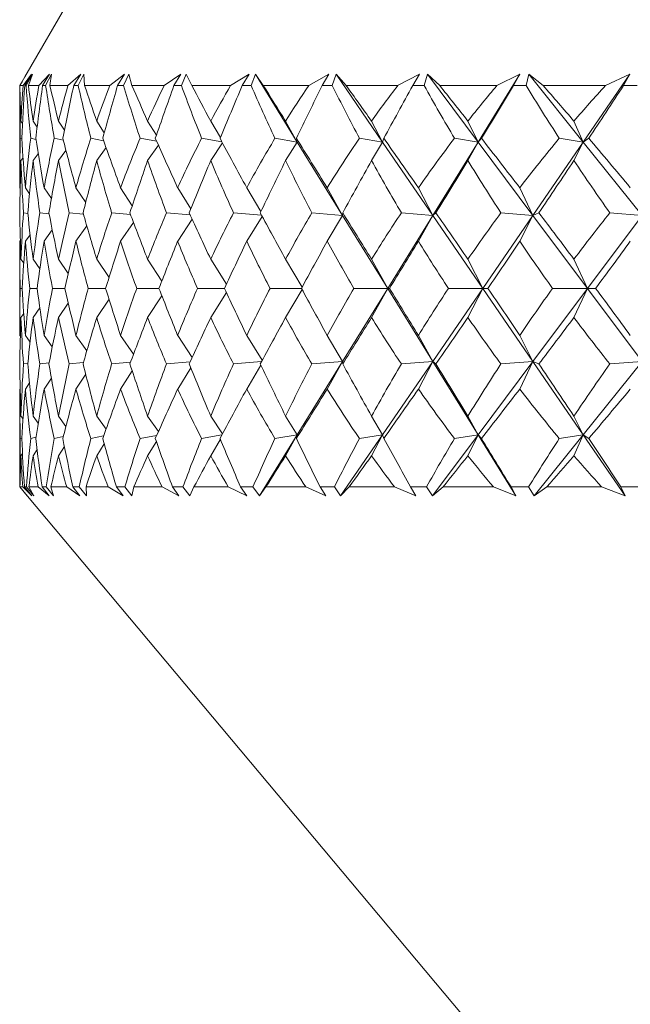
# Model space of a CAD drawing. Header units: inches. Extents: x -4.1 to 22.6, y -10.2 to 17.8.
# Tile 9 of 142: x -1.828 to -1.531, y -2.667 to -2.188. Entities that reach past the tile are written whole.
import ezdxf

# ---------------------------------------------------------------- set-up
doc = ezdxf.new("R2010")
doc.units = ezdxf.units.IN
doc.header["$MEASUREMENT"] = 0

msp = doc.modelspace()

# ---------------------------------------------------------------- linework, layer by layer
at = {"color": 7, "linetype": 'Continuous', "lineweight": 15}
for p, q in [((-1.71999, -2.03317), (-1.82548, -2.21588)), ((-1.82637, -2.22017), (-1.8223, -2.21466)), ((-1.82557, -2.22017), (-1.8223, -2.21466)), ((-1.82487, -2.22017), (-1.82181, -2.21466)), ((-1.82379, -2.22017), (-1.82181, -2.21466)), ((-1.81865, -2.22017), (-1.81348, -2.21466)), ((-1.81683, -2.22017), (-1.81348, -2.21466)), ((-1.81538, -2.22017), (-1.81247, -2.21466)), ((-1.81328, -2.22017), (-1.81247, -2.21466)), ((-1.80456, -2.22017), (-1.79834, -2.21466)), ((-1.80173, -2.22017), (-1.79834, -2.21466)), ((-1.79954, -2.22017), (-1.7968, -2.21466)), ((-1.79645, -2.22017), (-1.7968, -2.21466)), ((-1.78422, -2.22017), (-1.777, -2.21466)), ((-1.78041, -2.22017), (-1.777, -2.21466)), ((-1.7775, -2.22017), (-1.77495, -2.21466)), ((-1.77343, -2.22017), (-1.77495, -2.21466)), ((-1.75779, -2.22017), (-1.74962, -2.21466)), ((-1.75303, -2.22017), (-1.74962, -2.21466)), ((-1.74942, -2.22017), (-1.74708, -2.21466)), ((-1.7444, -2.22017), (-1.74708, -2.21466)), ((-1.72548, -2.22017), (-1.71643, -2.21466)), ((-1.71981, -2.22017), (-1.71643, -2.21466)), ((-1.71553, -2.22017), (-1.71343, -2.21466)), ((-1.70961, -2.22017), (-1.71343, -2.21466)), ((-1.69309, -2.24758), (-1.71343, -2.21466)), ((-1.68756, -2.22017), (-1.67771, -2.21466)), ((-1.68102, -2.22017), (-1.67771, -2.21466)), ((-1.6761, -2.22017), (-1.67425, -2.21466)), ((-1.66933, -2.22017), (-1.67425, -2.21466)), ((-1.65168, -2.24758), (-1.67425, -2.21466)), ((-1.64433, -2.22017), (-1.63375, -2.21466)), ((-1.63697, -2.22017), (-1.63375, -2.21466)), ((-1.63146, -2.22017), (-1.62987, -2.21466)), ((-1.62389, -2.22017), (-1.62987, -2.21466)), ((-1.60524, -2.24758), (-1.62987, -2.21466)), ((-1.60524, -2.24758), (-1.58491, -2.21466)), ((-1.59613, -2.22017), (-1.58491, -2.21466)), ((-1.58802, -2.22017), (-1.58491, -2.21466)), ((-1.58196, -2.22017), (-1.58065, -2.21466)), ((-1.57365, -2.22017), (-1.58065, -2.21466)), ((-1.55416, -2.24758), (-1.58065, -2.21466)), ((-1.55416, -2.24758), (-1.53158, -2.21466)), ((-1.54336, -2.22017), (-1.53158, -2.21466)), ((-1.53456, -2.22017), (-1.53158, -2.21466)), ((-1.82795, -2.22017), (-1.8267, -2.21802)), ((-1.82789, -2.22017), (-1.82546, -2.21589)), ((-1.82795, -2.22205), (-1.82795, -2.26437)), ((-1.82637, -2.22017), (-1.82789, -2.22017)), ((-1.82487, -2.22017), (-1.82557, -2.22017)), ((-1.81865, -2.22017), (-1.82379, -2.22017)), ((-1.81538, -2.22017), (-1.81683, -2.22017)), ((-1.80456, -2.22017), (-1.81328, -2.22017)), ((-1.79954, -2.22017), (-1.80173, -2.22017)), ((-1.78422, -2.22017), (-1.79645, -2.22017)), ((-1.7775, -2.22017), (-1.78041, -2.22017)), ((-1.75779, -2.22017), (-1.77343, -2.22017)), ((-1.74942, -2.22017), (-1.75303, -2.22017)), ((-1.72548, -2.22017), (-1.7444, -2.22017)), ((-1.71553, -2.22017), (-1.71981, -2.22017)), ((-1.68756, -2.22017), (-1.70961, -2.22017)), ((-1.6761, -2.22017), (-1.68102, -2.22017)), ((-1.64433, -2.22017), (-1.66933, -2.22017)), ((-1.63146, -2.22017), (-1.63697, -2.22017)), ((-1.59613, -2.22017), (-1.62389, -2.22017)), ((-1.58196, -2.22017), (-1.58802, -2.22017)), ((-1.54336, -2.22017), (-1.57365, -2.22017)), ((-1.52799, -2.22017), (-1.53456, -2.22017)), ((-1.82663, -2.23851), (-1.82739, -2.23738)), ((-1.81953, -2.24032), (-1.82147, -2.23738)), ((-1.80627, -2.24183), (-1.80917, -2.23738)), ((-1.78691, -2.24314), (-1.79058, -2.23738)), ((-1.76159, -2.24429), (-1.76584, -2.23738)), ((-1.73048, -2.24533), (-1.73517, -2.23738)), ((-1.69309, -2.24758), (-1.6988, -2.23738)), ((-1.65168, -2.24758), (-1.65703, -2.23738)), ((-1.60524, -2.24758), (-1.6102, -2.23738)), ((-1.55416, -2.24758), (-1.55867, -2.23738)), ((-1.82696, -2.24595), (-1.82769, -2.24576)), ((-1.82011, -2.24634), (-1.82263, -2.24576)), ((-1.80682, -2.24667), (-1.81117, -2.24576)), ((-1.78721, -2.24697), (-1.79341, -2.24576)), ((-1.76144, -2.24723), (-1.76948, -2.24576)), ((-1.72973, -2.24748), (-1.73958, -2.24576)), ((-1.72944, -2.24801), (-1.73517, -2.25655)), ((-1.69309, -2.24758), (-1.70395, -2.24576)), ((-1.69309, -2.24758), (-1.6988, -2.25655)), ((-1.69309, -2.24758), (-1.69355, -2.24576)), ((-1.67109, -2.2832), (-1.69309, -2.24758)), ((-1.65168, -2.24758), (-1.66288, -2.24576)), ((-1.65168, -2.24758), (-1.65703, -2.25655)), ((-1.65168, -2.24758), (-1.65109, -2.24576)), ((-1.62725, -2.2832), (-1.65168, -2.24758)), ((-1.62725, -2.2832), (-1.60524, -2.24758)), ((-1.60524, -2.24758), (-1.6167, -2.24576)), ((-1.60524, -2.24758), (-1.6102, -2.25655)), ((-1.60524, -2.24758), (-1.60361, -2.24576)), ((-1.57859, -2.2832), (-1.60524, -2.24758)), ((-1.57859, -2.2832), (-1.55416, -2.24758)), ((-1.55416, -2.24758), (-1.56578, -2.24576)), ((-1.55416, -2.24758), (-1.55867, -2.25655)), ((-1.55416, -2.24758), (-1.55149, -2.24576)), ((-1.52549, -2.2832), (-1.55416, -2.24758)), ((-1.80553, -2.25165), (-1.80917, -2.25655)), ((-1.78604, -2.25027), (-1.79058, -2.25655)), ((-1.76061, -2.24908), (-1.76584, -2.25655)), ((-1.82638, -2.25522), (-1.82739, -2.25655)), ((-1.819, -2.25326), (-1.82147, -2.25655)), ((-1.82775, -2.27005), (-1.82793, -2.26978)), ((-1.82319, -2.27276), (-1.82523, -2.26978)), ((-1.81258, -2.27501), (-1.81611, -2.26978)), ((-1.79593, -2.27691), (-1.80065, -2.26978)), ((-1.7733, -2.27857), (-1.77897, -2.26978)), ((-1.74486, -2.28006), (-1.75123, -2.26978)), ((-1.7108, -2.28141), (-1.71768, -2.26978)), ((-1.67109, -2.2832), (-1.67857, -2.26978)), ((-1.62725, -2.2832), (-1.63422, -2.26978)), ((-1.57859, -2.2832), (-1.585, -2.26978)), ((-1.82404, -2.28223), (-1.82619, -2.28197)), ((-1.81371, -2.28247), (-1.81822, -2.28197)), ((-1.79702, -2.28267), (-1.80388, -2.28197)), ((-1.77411, -2.28284), (-1.7833, -2.28197)), ((-1.74517, -2.283), (-1.75664, -2.28197)), ((-1.74419, -2.28513), (-1.75123, -2.29579)), ((-1.71044, -2.28314), (-1.72411, -2.28197)), ((-1.7101, -2.28376), (-1.71768, -2.29579)), ((-1.67109, -2.2832), (-1.68598, -2.28197)), ((-1.67109, -2.2832), (-1.67857, -2.29579)), ((-1.67109, -2.2832), (-1.671, -2.28197)), ((-1.64917, -2.31868), (-1.67109, -2.2832)), ((-1.64917, -2.31868), (-1.62725, -2.2832)), ((-1.62725, -2.2832), (-1.64254, -2.28197)), ((-1.62725, -2.2832), (-1.63422, -2.29579)), ((-1.62725, -2.2832), (-1.62575, -2.28197)), ((-1.60292, -2.31868), (-1.62725, -2.2832)), ((-1.60292, -2.31868), (-1.57859, -2.2832)), ((-1.57859, -2.2832), (-1.59416, -2.28197)), ((-1.57859, -2.2832), (-1.585, -2.29579)), ((-1.57859, -2.2832), (-1.57569, -2.28197)), ((-1.55204, -2.31868), (-1.57859, -2.2832)), ((-1.55204, -2.31868), (-1.52549, -2.2832)), ((-1.52549, -2.2832), (-1.54122, -2.28197)), ((-1.81215, -2.29029), (-1.81611, -2.29579)), ((-1.79538, -2.28833), (-1.80065, -2.29579)), ((-1.77268, -2.28663), (-1.77897, -2.29579)), ((-1.82768, -2.29544), (-1.82793, -2.29579)), ((-1.82291, -2.29261), (-1.82523, -2.29579)), ((-1.82795, -2.30195), (-1.82795, -2.33541)), ((-1.826, -2.30649), (-1.82739, -2.30454)), ((-1.8182, -2.3092), (-1.82147, -2.30454)), ((-1.80438, -2.31147), (-1.80917, -2.30454)), ((-1.78459, -2.31341), (-1.79058, -2.30454)), ((-1.75894, -2.31513), (-1.76584, -2.30454)), ((-1.72758, -2.31667), (-1.73517, -2.30454)), ((-1.69077, -2.31809), (-1.6988, -2.30454)), ((-1.64917, -2.31868), (-1.65703, -2.30454)), ((-1.60292, -2.31868), (-1.6102, -2.30454)), ((-1.55204, -2.31868), (-1.55867, -2.30454)), ((-1.82674, -2.31868), (-1.82779, -2.31868)), ((-1.81958, -2.31868), (-1.82312, -2.31868)), ((-1.80604, -2.31868), (-1.81206, -2.31868)), ((-1.78624, -2.31868), (-1.79468, -2.31868)), ((-1.76033, -2.31868), (-1.77113, -2.31868)), ((-1.72853, -2.31868), (-1.74159, -2.31868)), ((-1.69109, -2.31868), (-1.70631, -2.31868)), ((-1.69077, -2.31927), (-1.6988, -2.33282)), ((-1.67109, -2.35416), (-1.64917, -2.31868)), ((-1.64917, -2.31868), (-1.66557, -2.31868)), ((-1.64917, -2.31868), (-1.65703, -2.33282)), ((-1.64917, -2.31868), (-1.6483, -2.31868)), ((-1.62725, -2.35416), (-1.64917, -2.31868)), ((-1.62725, -2.35416), (-1.60292, -2.31868)), ((-1.60292, -2.31868), (-1.61969, -2.31868)), ((-1.60292, -2.31868), (-1.6102, -2.33282)), ((-1.60292, -2.31868), (-1.60053, -2.31868)), ((-1.57859, -2.35416), (-1.60292, -2.31868)), ((-1.57859, -2.35416), (-1.55204, -2.31868)), ((-1.55204, -2.31868), (-1.56905, -2.31868)), ((-1.55204, -2.31868), (-1.55867, -2.33282)), ((-1.55204, -2.31868), (-1.54814, -2.31868)), ((-1.52549, -2.35416), (-1.55204, -2.31868)), ((-1.78459, -2.32394), (-1.79058, -2.33282)), ((-1.75894, -2.32223), (-1.76584, -2.33282)), ((-1.72758, -2.32069), (-1.73517, -2.33282)), ((-1.8182, -2.32816), (-1.82147, -2.33282)), ((-1.80438, -2.32589), (-1.80917, -2.33282)), ((-1.826, -2.33087), (-1.82739, -2.33282)), ((-1.82768, -2.34191), (-1.82793, -2.34157)), ((-1.82291, -2.34475), (-1.82523, -2.34157)), ((-1.81215, -2.34707), (-1.81611, -2.34157)), ((-1.79538, -2.34903), (-1.80065, -2.34157)), ((-1.77268, -2.35072), (-1.77897, -2.34157)), ((-1.74419, -2.35223), (-1.75123, -2.34157)), ((-1.7101, -2.35359), (-1.71768, -2.34157)), ((-1.67109, -2.35416), (-1.67857, -2.34157)), ((-1.62725, -2.35416), (-1.63422, -2.34157)), ((-1.57859, -2.35416), (-1.585, -2.34157)), ((-1.82404, -2.35512), (-1.82619, -2.35538)), ((-1.81371, -2.35489), (-1.81822, -2.35538)), ((-1.79702, -2.35469), (-1.80388, -2.35538)), ((-1.77411, -2.35451), (-1.7833, -2.35538)), ((-1.74517, -2.35436), (-1.75664, -2.35538)), ((-1.74486, -2.3573), (-1.75123, -2.36757)), ((-1.71044, -2.35422), (-1.72411, -2.35538)), ((-1.7108, -2.35594), (-1.71768, -2.36757)), ((-1.69309, -2.38978), (-1.67109, -2.35416)), ((-1.67109, -2.35416), (-1.68598, -2.35538)), ((-1.67109, -2.35416), (-1.67857, -2.36757)), ((-1.67109, -2.35416), (-1.671, -2.35538)), ((-1.65168, -2.38978), (-1.62725, -2.35416)), ((-1.62725, -2.35416), (-1.64254, -2.35538)), ((-1.62725, -2.35416), (-1.63422, -2.36757)), ((-1.62725, -2.35416), (-1.62575, -2.35538)), ((-1.60524, -2.38978), (-1.62725, -2.35416)), ((-1.60524, -2.38978), (-1.57859, -2.35416)), ((-1.57859, -2.35416), (-1.59416, -2.35538)), ((-1.57859, -2.35416), (-1.585, -2.36757)), ((-1.57859, -2.35416), (-1.57569, -2.35538)), ((-1.55416, -2.38978), (-1.57859, -2.35416)), ((-1.55416, -2.38978), (-1.52549, -2.35416)), ((-1.52549, -2.35416), (-1.54122, -2.35538)), ((-1.81258, -2.36235), (-1.81611, -2.36757)), ((-1.79593, -2.36044), (-1.80065, -2.36757)), ((-1.7733, -2.35878), (-1.77897, -2.36757)), ((-1.82775, -2.36731), (-1.82793, -2.36757)), ((-1.82319, -2.36459), (-1.82523, -2.36757)), ((-1.82795, -2.37299), (-1.82795, -2.41517)), ((-1.82638, -2.38213), (-1.82739, -2.3808)), ((-1.819, -2.38409), (-1.82147, -2.3808)), ((-1.80553, -2.38571), (-1.80917, -2.3808)), ((-1.78604, -2.38708), (-1.79058, -2.3808)), ((-1.76061, -2.38828), (-1.76584, -2.3808)), ((-1.72944, -2.38934), (-1.73517, -2.3808)), ((-1.69309, -2.38978), (-1.6988, -2.3808)), ((-1.65168, -2.38978), (-1.65703, -2.3808)), ((-1.60524, -2.38978), (-1.6102, -2.3808)), ((-1.55416, -2.38978), (-1.55867, -2.3808)), ((-1.82696, -2.39141), (-1.82769, -2.39159)), ((-1.82011, -2.39102), (-1.82263, -2.39159)), ((-1.80682, -2.39068), (-1.81117, -2.39159)), ((-1.78721, -2.39039), (-1.79341, -2.39159)), ((-1.76144, -2.39012), (-1.76948, -2.39159)), ((-1.72973, -2.38988), (-1.73958, -2.39159)), ((-1.71143, -2.41946), (-1.69309, -2.38978)), ((-1.69309, -2.38978), (-1.70395, -2.39159)), ((-1.69309, -2.38978), (-1.6988, -2.39998)), ((-1.69309, -2.38978), (-1.69355, -2.39159)), ((-1.67203, -2.41946), (-1.65168, -2.38978)), ((-1.65168, -2.38978), (-1.66288, -2.39159)), ((-1.65168, -2.38978), (-1.65703, -2.39998)), ((-1.65168, -2.38978), (-1.65109, -2.39159)), ((-1.62745, -2.41946), (-1.60524, -2.38978)), ((-1.60524, -2.38978), (-1.6167, -2.39159)), ((-1.60524, -2.38978), (-1.6102, -2.39998)), ((-1.60524, -2.38978), (-1.60361, -2.39159)), ((-1.58691, -2.41946), (-1.60524, -2.38978)), ((-1.57804, -2.41946), (-1.55416, -2.38978)), ((-1.55416, -2.38978), (-1.56578, -2.39159)), ((-1.55416, -2.38978), (-1.55867, -2.39998)), ((-1.55416, -2.38978), (-1.55149, -2.39159)), ((-1.53381, -2.41946), (-1.55416, -2.38978)), ((-1.80627, -2.39553), (-1.80917, -2.39998)), ((-1.78691, -2.39422), (-1.79058, -2.39998)), ((-1.76159, -2.39307), (-1.76584, -2.39998)), ((-1.73048, -2.39202), (-1.73517, -2.39998)), ((-1.82663, -2.39885), (-1.82739, -2.39998)), ((-1.81953, -2.39704), (-1.82147, -2.39998)), ((-1.82795, -2.41517), (-1.82424, -2.41959)), ((-1.82795, -2.41517), (-1.82435, -2.41946)), ((-1.82786, -2.41517), (-1.82435, -2.41946)), ((-1.82652, -2.41517), (-1.82786, -2.41517)), ((-1.82652, -2.41517), (-1.82213, -2.41946)), ((-1.8257, -2.41517), (-1.82213, -2.41946)), ((-1.82472, -2.41517), (-1.8257, -2.41517)), ((-1.82472, -2.41517), (-1.82111, -2.41946)), ((-1.82354, -2.41517), (-1.82111, -2.41946)), ((-1.81901, -2.41517), (-1.82354, -2.41517)), ((-1.81901, -2.41517), (-1.8136, -2.41946)), ((-1.81711, -2.41517), (-1.8136, -2.41946)), ((-1.81507, -2.41517), (-1.81711, -2.41517)), ((-1.81507, -2.41517), (-1.81149, -2.41946)), ((-1.81281, -2.41517), (-1.81149, -2.41946)), ((-1.80514, -2.41517), (-1.81281, -2.41517)), ((-1.80514, -2.41517), (-1.79875, -2.41946)), ((-1.80217, -2.41517), (-1.79875, -2.41946)), ((-1.79909, -2.41517), (-1.80217, -2.41517)), ((-1.79909, -2.41517), (-1.79555, -2.41946)), ((-1.79577, -2.41517), (-1.79555, -2.41946)), ((-1.785, -2.41517), (-1.79577, -2.41517)), ((-1.785, -2.41517), (-1.77769, -2.41946)), ((-1.78099, -2.41517), (-1.77769, -2.41946)), ((-1.7769, -2.41517), (-1.78099, -2.41517)), ((-1.7769, -2.41517), (-1.77344, -2.41946)), ((-1.77254, -2.41517), (-1.77344, -2.41946)), ((-1.75877, -2.41517), (-1.77254, -2.41517)), ((-1.75877, -2.41517), (-1.7506, -2.41946)), ((-1.75375, -2.41517), (-1.7506, -2.41946)), ((-1.74867, -2.41517), (-1.75375, -2.41517)), ((-1.74867, -2.41517), (-1.74532, -2.41946)), ((-1.74332, -2.41517), (-1.74532, -2.41946)), ((-1.72666, -2.41517), (-1.74332, -2.41517)), ((-1.72666, -2.41517), (-1.71769, -2.41946)), ((-1.72067, -2.41517), (-1.71769, -2.41946)), ((-1.71465, -2.41517), (-1.72067, -2.41517)), ((-1.71465, -2.41517), (-1.71143, -2.41946)), ((-1.70834, -2.41517), (-1.71143, -2.41946)), ((-1.68892, -2.41517), (-1.70834, -2.41517)), ((-1.68892, -2.41517), (-1.67922, -2.41946)), ((-1.68201, -2.41517), (-1.67922, -2.41946)), ((-1.67509, -2.41517), (-1.68201, -2.41517)), ((-1.67509, -2.41517), (-1.67203, -2.41946)), ((-1.66788, -2.41517), (-1.67203, -2.41946)), ((-1.64587, -2.41517), (-1.66788, -2.41517)), ((-1.64587, -2.41517), (-1.63551, -2.41946)), ((-1.63809, -2.41517), (-1.63551, -2.41946)), ((-1.63033, -2.41517), (-1.63809, -2.41517)), ((-1.63033, -2.41517), (-1.62745, -2.41946)), ((-1.62227, -2.41517), (-1.62745, -2.41946)), ((-1.59783, -2.41517), (-1.62227, -2.41517)), ((-1.59783, -2.41517), (-1.58691, -2.41946)), ((-1.58925, -2.41517), (-1.58691, -2.41946)), ((-1.58071, -2.41517), (-1.58925, -2.41517)), ((-1.58071, -2.41517), (-1.57804, -2.41946)), ((-1.57188, -2.41517), (-1.57804, -2.41946)), ((-1.54521, -2.41517), (-1.57188, -2.41517)), ((-1.54521, -2.41517), (-1.53381, -2.41946)), ((-1.53589, -2.41517), (-1.53381, -2.41946)), ((-1.52665, -2.41517), (-1.53589, -2.41517)), ((-1.82424, -2.41959), (-1.43861, -2.87917))]:
    msp.add_line(p, q, dxfattribs=at)
for centre, major_axis, ratio, start_param, end_param in [((-1.02795, -1.20145), (0.66624, 1.36877), 0.32354, 2.552955, 2.58062), ((-1.02795, -3.43591), (-0.74475, 1.3766), 0.212214, 0.386108, 0.411411), ((-1.02795, -3.43591), (-0.72563, 1.37418), 0.24512, 0.371698, 0.397001), ((-1.02795, -1.20145), (0.69363, 1.37089), 0.290758, 2.542823, 2.570488), ((-1.02795, -1.20145), (0.62827, 1.36681), 0.362344, 2.561796, 2.589461), ((-1.02795, -3.43591), (-0.76358, 1.37933), 0.172996, 0.40494, 0.430242), ((-1.02795, -3.43591), (-0.6985, 1.37133), 0.284394, 0.356559, 0.381861), ((-1.02795, -1.20145), (0.72156, 1.37371), 0.251494, 2.528095, 2.55576), ((-1.02795, -1.20145), (0.58381, 1.36577), 0.400474, 2.566299, 2.593964), ((-1.02795, -3.43591), (-0.77832, 1.38172), 0.133874, 0.425148, 0.450451), ((-1.02795, -3.43591), (-0.66624, 1.36877), 0.32354, 0.344218, 0.369521), ((-1.02795, -1.20145), (0.74475, 1.3766), 0.212214, 2.511065, 2.53873), ((-1.02795, -1.20145), (0.53195, 1.36596), 0.437435, 2.565487, 2.593152), ((-1.02795, -3.43591), (-0.78916, 1.38362), 0.094852, 0.44637, 0.471673), ((-1.02795, -3.43591), (-0.62827, 1.36681), 0.362344, 0.335377, 0.36068), ((-1.02795, -1.20145), (0.76358, 1.37933), 0.172996, 2.492233, 2.519899), ((-1.02795, -1.20145), (0.4716, 1.3676), 0.472516, 2.558277, 2.585942), ((-1.02795, -3.43591), (-0.79624, 1.38493), 0.055913, 0.468282, 0.493585), ((-1.02795, -3.43591), (-0.58381, 1.36577), 0.400474, 0.330874, 0.356177), ((-1.02795, -1.20145), (0.77832, 1.38172), 0.133874, 2.472025, 2.49969), ((-1.02795, -1.20145), (0.40166, 1.37073), 0.504738, 2.543593, 2.571258), ((-1.02795, -3.43591), (-0.79965, 1.38557), 0.017027, 0.490591, 0.515893), ((-1.02795, -3.43591), (-0.53195, 1.36596), 0.437435, 0.331686, 0.356989), ((-1.02795, -1.20145), (0.78916, 1.38362), 0.094852, 2.450803, 2.478468), ((-1.02795, -1.20145), (0.32128, 1.37503), 0.532829, 2.520614, 2.548279), ((-1.02795, -3.43591), (-0.79943, 1.38553), 0.021841, 5.744864, 5.770166), ((-1.02795, -3.43591), (-0.4716, 1.3676), 0.472516, 0.338896, 0.364199), ((-1.02795, -1.20145), (0.79624, 1.38493), 0.055913, 2.428891, 2.456556), ((-1.02795, -1.20145), (0.23036, 1.37972), 0.555268, 2.489198, 2.516863), ((-1.02795, -3.43591), (-0.79557, 1.3848), 0.060732, 5.722589, 5.747891), ((-1.02795, -3.43591), (-0.40166, 1.37073), 0.504738, 0.35358, 0.378883), ((-1.02795, -1.20145), (0.79965, 1.38557), 0.017027, 2.406582, 2.434247), ((-1.02795, -1.20145), (0.13024, 1.38365), 0.570469, 2.4504, 2.478065), ((-1.02795, -3.43591), (-0.78803, 1.38341), 0.09968, 5.700746, 5.726049), ((-1.02795, -3.43591), (-0.32128, 1.37503), 0.532829, 0.376559, 0.401861), ((-1.02795, -1.20145), (0.79943, 1.38553), 0.021841, 3.871366, 3.899031), ((-1.02795, -1.20145), (0.02413, 1.38557), 0.577117, 2.406807, 2.434472), ((-1.02795, -3.43591), (-0.77671, 1.38145), 0.138714, 5.679632, 5.704934), ((-1.02795, -3.43591), (-0.23036, 1.37972), 0.555268, 0.407975, 0.433277), ((-1.02795, -1.20145), (0.79557, 1.3848), 0.060732, 3.893641, 3.921306), ((-1.02795, -3.43591), (-0.72563, 1.37418), 0.24512, 0.408933, 0.441881), ((-1.02795, -3.43591), (-0.74475, 1.3766), 0.212214, 0.423343, 0.45629), ((-1.02795, -3.43591), (-0.6985, 1.37133), 0.284394, 0.393794, 0.426741), ((-1.02795, -3.43591), (-0.76358, 1.37933), 0.172996, 0.442175, 0.475122), ((-1.02795, -3.43591), (-0.66624, 1.36877), 0.32354, 0.381453, 0.414401), ((-1.02795, -3.43591), (-0.77832, 1.38172), 0.133874, 0.462383, 0.495331), ((-1.02795, -3.43591), (-0.62827, 1.36681), 0.362344, 0.372612, 0.40556), ((-1.02795, -3.43591), (-0.78916, 1.38362), 0.094852, 0.483605, 0.516552), ((-1.02795, -3.43591), (-0.58381, 1.36577), 0.400474, 0.368109, 0.401057), ((-1.02795, -3.43591), (-0.79624, 1.38493), 0.055913, 0.505517, 0.538464), ((-1.02795, -3.43591), (-0.53195, 1.36596), 0.437435, 0.368921, 0.401868), ((-1.02795, -3.43591), (-0.79965, 1.38557), 0.017027, 0.527826, 0.560773), ((-1.02795, -3.43591), (-0.4716, 1.3676), 0.472516, 0.376131, 0.409079), ((-1.02795, -3.43591), (-0.79943, 1.38553), 0.021841, 5.699984, 5.732931), ((-1.02795, -3.43591), (-0.40166, 1.37073), 0.504738, 0.390815, 0.423763), ((-1.02795, -3.43591), (-0.79557, 1.3848), 0.060732, 5.677709, 5.710656), ((-1.02795, -3.43591), (-0.32128, 1.37503), 0.532829, 0.413794, 0.446741), ((-1.02795, -3.43591), (-0.78803, 1.38341), 0.09968, 5.655866, 5.688814), ((-1.02795, -3.43591), (-0.23036, 1.37972), 0.555268, 0.44521, 0.478157), ((-1.02795, -3.43591), (-0.77671, 1.38145), 0.138714, 5.634752, 5.667699), ((-1.02795, -1.20145), (0.69363, 1.37089), 0.290758, 2.582421, 2.611213), ((-1.02795, -1.20145), (0.66624, 1.36877), 0.32354, 2.592552, 2.621344), ((-1.02795, -1.20145), (0.72156, 1.37371), 0.251494, 2.567693, 2.596485), ((-1.02795, -1.20145), (0.62827, 1.36681), 0.362344, 2.601393, 2.630185), ((-1.02795, -1.20145), (0.74475, 1.3766), 0.212214, 2.550663, 2.579455), ((-1.02795, -1.20145), (0.58381, 1.36577), 0.400474, 2.605896, 2.634689), ((-1.02795, -1.20145), (0.76358, 1.37933), 0.172996, 2.531831, 2.560623), ((-1.02795, -1.20145), (0.53195, 1.36596), 0.437435, 2.605085, 2.633877), ((-1.02795, -1.20145), (0.77832, 1.38172), 0.133874, 2.511622, 2.540414), ((-1.02795, -1.20145), (0.4716, 1.3676), 0.472516, 2.597874, 2.626666), ((-1.02795, -1.20145), (0.78916, 1.38362), 0.094852, 2.490401, 2.519193), ((-1.02795, -1.20145), (0.40166, 1.37073), 0.504738, 2.58319, 2.611982), ((-1.02795, -1.20145), (0.79624, 1.38493), 0.055913, 2.468489, 2.497281), ((-1.02795, -1.20145), (0.32128, 1.37503), 0.532829, 2.560212, 2.589004), ((-1.02795, -1.20145), (0.79965, 1.38557), 0.017027, 2.44618, 2.474972), ((-1.02795, -1.20145), (0.23036, 1.37972), 0.555268, 2.528796, 2.557588), ((-1.02795, -1.20145), (0.79943, 1.38553), 0.021841, 3.830641, 3.859434), ((-1.02795, -1.20145), (0.13024, 1.38365), 0.570469, 2.489997, 2.518789), ((-1.02795, -1.20145), (0.79557, 1.3848), 0.060732, 3.852916, 3.881709), ((-1.02795, -1.20145), (0.02413, 1.38557), 0.577117, 2.446405, 2.475197), ((-1.02795, -3.43591), (-0.72156, 1.37371), 0.251494, 0.455348, 0.48414), ((-1.02795, -3.43591), (-0.6985, 1.37133), 0.284394, 0.442829, 0.471621), ((-1.02795, -3.43591), (-0.74475, 1.3766), 0.212214, 0.472378, 0.50117), ((-1.02795, -3.43591), (-0.66624, 1.36877), 0.32354, 0.430488, 0.459281), ((-1.02795, -3.43591), (-0.76358, 1.37933), 0.172996, 0.49121, 0.520002), ((-1.02795, -3.43591), (-0.62827, 1.36681), 0.362344, 0.421648, 0.45044), ((-1.02795, -3.43591), (-0.77832, 1.38172), 0.133874, 0.511419, 0.540211), ((-1.02795, -3.43591), (-0.58381, 1.36577), 0.400474, 0.417144, 0.445936), ((-1.02795, -3.43591), (-0.78916, 1.38362), 0.094852, 0.53264, 0.561432), ((-1.02795, -3.43591), (-0.53195, 1.36596), 0.437435, 0.417956, 0.446748), ((-1.02795, -3.43591), (-0.79624, 1.38493), 0.055913, 0.554552, 0.583344), ((-1.02795, -3.43591), (-0.4716, 1.3676), 0.472516, 0.425166, 0.453959), ((-1.02795, -3.43591), (-0.79965, 1.38557), 0.017027, 0.576861, 0.605653), ((-1.02795, -3.43591), (-0.40166, 1.37073), 0.504738, 0.439851, 0.468643), ((-1.02795, -3.43591), (-0.79943, 1.38553), 0.021841, 5.655104, 5.683896), ((-1.02795, -3.43591), (-0.32128, 1.37503), 0.532829, 0.462829, 0.491621), ((-1.02795, -3.43591), (-0.79557, 1.3848), 0.060732, 5.632829, 5.661621), ((-1.02795, -3.43591), (-0.23036, 1.37972), 0.555268, 0.494245, 0.523037), ((-1.02795, -3.43591), (-0.78803, 1.38341), 0.09968, 5.610986, 5.639779), ((-1.02795, -3.43591), (-0.13024, 1.38365), 0.570469, 0.533043, 0.561836), ((-1.02795, -1.20145), (0.6985, 1.37133), 0.284394, 2.625091, 2.652508), ((-1.02795, -1.20145), (0.72156, 1.37371), 0.251494, 2.612573, 2.63999), ((-1.02795, -1.20145), (0.66624, 1.36877), 0.32354, 2.637432, 2.664849), ((-1.02795, -1.20145), (0.74475, 1.3766), 0.212214, 2.595542, 2.622959), ((-1.02795, -1.20145), (0.62827, 1.36681), 0.362344, 2.646273, 2.67369), ((-1.02795, -1.20145), (0.76358, 1.37933), 0.172996, 2.576711, 2.604128), ((-1.02795, -1.20145), (0.58381, 1.36577), 0.400474, 2.650776, 2.678193), ((-1.02795, -1.20145), (0.77832, 1.38172), 0.133874, 2.556502, 2.583919), ((-1.02795, -1.20145), (0.53195, 1.36596), 0.437435, 2.649964, 2.677381), ((-1.02795, -1.20145), (0.78916, 1.38362), 0.094852, 2.53528, 2.562697), ((-1.02795, -1.20145), (0.4716, 1.3676), 0.472516, 2.642754, 2.670171), ((-1.02795, -1.20145), (0.79624, 1.38493), 0.055913, 2.513368, 2.540785), ((-1.02795, -1.20145), (0.40166, 1.37073), 0.504738, 2.62807, 2.655487), ((-1.02795, -1.20145), (0.79965, 1.38557), 0.017027, 2.49106, 2.518477), ((-1.02795, -1.20145), (0.32128, 1.37503), 0.532829, 2.605092, 2.632509), ((-1.02795, -1.20145), (0.79943, 1.38553), 0.021841, 3.787137, 3.814554), ((-1.02795, -1.20145), (0.23036, 1.37972), 0.555268, 2.573676, 2.601093), ((-1.02795, -1.20145), (0.79557, 1.3848), 0.060732, 3.809412, 3.836829), ((-1.02795, -1.20145), (0.13024, 1.38365), 0.570469, 2.534877, 2.562294), ((-1.02795, -1.20145), (0.78803, 1.38341), 0.09968, 3.831255, 3.858672), ((-1.02795, -3.43591), (-0.6985, 1.37133), 0.284394, 0.489084, 0.516501), ((-1.02795, -3.43591), (-0.72156, 1.37371), 0.251494, 0.501603, 0.52902), ((-1.02795, -3.43591), (-0.66624, 1.36877), 0.32354, 0.476744, 0.50416), ((-1.02795, -3.43591), (-0.74475, 1.3766), 0.212214, 0.518633, 0.54605), ((-1.02795, -3.43591), (-0.62827, 1.36681), 0.362344, 0.467903, 0.49532), ((-1.02795, -3.43591), (-0.76358, 1.37933), 0.172996, 0.537465, 0.564882), ((-1.02795, -3.43591), (-0.58381, 1.36577), 0.400474, 0.463399, 0.490816), ((-1.02795, -3.43591), (-0.77832, 1.38172), 0.133874, 0.557674, 0.585091), ((-1.02795, -3.43591), (-0.53195, 1.36596), 0.437435, 0.464211, 0.491628), ((-1.02795, -3.43591), (-0.78916, 1.38362), 0.094852, 0.578895, 0.606312), ((-1.02795, -3.43591), (-0.4716, 1.3676), 0.472516, 0.471421, 0.498838), ((-1.02795, -3.43591), (-0.79624, 1.38493), 0.055913, 0.600807, 0.628224), ((-1.02795, -3.43591), (-0.40166, 1.37073), 0.504738, 0.486106, 0.513523), ((-1.02795, -3.43591), (-0.79965, 1.38557), 0.017027, 0.623116, 0.650533), ((-1.02795, -3.43591), (-0.32128, 1.37503), 0.532829, 0.509084, 0.536501), ((-1.02795, -3.43591), (-0.79943, 1.38553), 0.021841, 5.610224, 5.637641), ((-1.02795, -3.43591), (-0.23036, 1.37972), 0.555268, 0.5405, 0.567917), ((-1.02795, -3.43591), (-0.79557, 1.3848), 0.060732, 5.587949, 5.615366), ((-1.02795, -3.43591), (-0.13024, 1.38365), 0.570469, 0.579298, 0.606715), ((-1.02795, -3.43591), (-0.78803, 1.38341), 0.09968, 5.566106, 5.593523), ((-1.02795, -1.20145), (0.72156, 1.37371), 0.251494, 2.657453, 2.686245), ((-1.02795, -1.20145), (0.6985, 1.37133), 0.284394, 2.669971, 2.698764), ((-1.02795, -1.20145), (0.74475, 1.3766), 0.212214, 2.640422, 2.669214), ((-1.02795, -1.20145), (0.66624, 1.36877), 0.32354, 2.682312, 2.711104), ((-1.02795, -1.20145), (0.76358, 1.37933), 0.172996, 2.621591, 2.650383), ((-1.02795, -1.20145), (0.62827, 1.36681), 0.362344, 2.691153, 2.719945), ((-1.02795, -1.20145), (0.77832, 1.38172), 0.133874, 2.601382, 2.630174), ((-1.02795, -1.20145), (0.58381, 1.36577), 0.400474, 2.695656, 2.724448), ((-1.02795, -1.20145), (0.78916, 1.38362), 0.094852, 2.58016, 2.608952), ((-1.02795, -1.20145), (0.53195, 1.36596), 0.437435, 2.694844, 2.723637), ((-1.02795, -1.20145), (0.79624, 1.38493), 0.055913, 2.558248, 2.587041), ((-1.02795, -1.20145), (0.4716, 1.3676), 0.472516, 2.687634, 2.716426), ((-1.02795, -1.20145), (0.79965, 1.38557), 0.017027, 2.53594, 2.564732), ((-1.02795, -1.20145), (0.40166, 1.37073), 0.504738, 2.67295, 2.701742), ((-1.02795, -1.20145), (0.79943, 1.38553), 0.021841, 3.740882, 3.769674), ((-1.02795, -1.20145), (0.32128, 1.37503), 0.532829, 2.649972, 2.678764), ((-1.02795, -1.20145), (0.79557, 1.3848), 0.060732, 3.763157, 3.791949), ((-1.02795, -1.20145), (0.23036, 1.37972), 0.555268, 2.618556, 2.647348), ((-1.02795, -1.20145), (0.78803, 1.38341), 0.09968, 3.784999, 3.813792), ((-1.02795, -1.20145), (0.13024, 1.38365), 0.570469, 2.579757, 2.608549), ((-1.02795, -3.43591), (-0.69363, 1.37089), 0.290758, 0.53038, 0.559172), ((-1.02795, -3.43591), (-0.66624, 1.36877), 0.32354, 0.520248, 0.54904), ((-1.02795, -3.43591), (-0.72156, 1.37371), 0.251494, 0.545108, 0.5739), ((-1.02795, -3.43591), (-0.62827, 1.36681), 0.362344, 0.511407, 0.5402), ((-1.02795, -3.43591), (-0.74475, 1.3766), 0.212214, 0.562138, 0.59093), ((-1.02795, -3.43591), (-0.58381, 1.36577), 0.400474, 0.506904, 0.535696), ((-1.02795, -3.43591), (-0.76358, 1.37933), 0.172996, 0.580969, 0.609762), ((-1.02795, -3.43591), (-0.53195, 1.36596), 0.437435, 0.507716, 0.536508), ((-1.02795, -3.43591), (-0.77832, 1.38172), 0.133874, 0.601178, 0.629971), ((-1.02795, -3.43591), (-0.4716, 1.3676), 0.472516, 0.514926, 0.543718), ((-1.02795, -3.43591), (-0.78916, 1.38362), 0.094852, 0.6224, 0.651192), ((-1.02795, -3.43591), (-0.40166, 1.37073), 0.504738, 0.52961, 0.558403), ((-1.02795, -3.43591), (-0.79624, 1.38493), 0.055913, 0.644312, 0.673104), ((-1.02795, -3.43591), (-0.32128, 1.37503), 0.532829, 0.552589, 0.581381), ((-1.02795, -3.43591), (-0.79965, 1.38557), 0.017027, 0.666621, 0.695413), ((-1.02795, -3.43591), (-0.23036, 1.37972), 0.555268, 0.584005, 0.612797), ((-1.02795, -3.43591), (-0.79943, 1.38553), 0.021841, 5.565344, 5.594136), ((-1.02795, -3.43591), (-0.13024, 1.38365), 0.570469, 0.622803, 0.651595), ((-1.02795, -3.43591), (-0.79557, 1.3848), 0.060732, 5.543069, 5.571862), ((-1.02795, -3.43591), (-0.02413, 1.38557), 0.577117, 0.666396, 0.695188), ((-1.02795, -1.20145), (0.72563, 1.37418), 0.24512, 2.699712, 2.732659), ((-1.02795, -1.20145), (0.74475, 1.3766), 0.212214, 2.685302, 2.71825), ((-1.02795, -1.20145), (0.6985, 1.37133), 0.284394, 2.714851, 2.747799), ((-1.02795, -1.20145), (0.76358, 1.37933), 0.172996, 2.666471, 2.699418), ((-1.02795, -1.20145), (0.66624, 1.36877), 0.32354, 2.727192, 2.760139), ((-1.02795, -1.20145), (0.77832, 1.38172), 0.133874, 2.646262, 2.679209), ((-1.02795, -1.20145), (0.62827, 1.36681), 0.362344, 2.736033, 2.76898), ((-1.02795, -1.20145), (0.78916, 1.38362), 0.094852, 2.62504, 2.657988), ((-1.02795, -1.20145), (0.58381, 1.36577), 0.400474, 2.740536, 2.773484), ((-1.02795, -1.20145), (0.79624, 1.38493), 0.055913, 2.603128, 2.636076), ((-1.02795, -1.20145), (0.53195, 1.36596), 0.437435, 2.739724, 2.772672), ((-1.02795, -1.20145), (0.79965, 1.38557), 0.017027, 2.580819, 2.613767), ((-1.02795, -1.20145), (0.4716, 1.3676), 0.472516, 2.732514, 2.765461), ((-1.02795, -1.20145), (0.79943, 1.38553), 0.021841, 3.691847, 3.724794), ((-1.02795, -1.20145), (0.40166, 1.37073), 0.504738, 2.71783, 2.750777), ((-1.02795, -1.20145), (0.79557, 1.3848), 0.060732, 3.714121, 3.747069), ((-1.02795, -1.20145), (0.32128, 1.37503), 0.532829, 2.694852, 2.727799), ((-1.02795, -1.20145), (0.78803, 1.38341), 0.09968, 3.735964, 3.768912), ((-1.02795, -1.20145), (0.23036, 1.37972), 0.555268, 2.663436, 2.696383), ((-1.02795, -1.20145), (0.77671, 1.38145), 0.138714, 3.757079, 3.790026), ((-1.02795, -3.43591), (-0.66624, 1.36877), 0.32354, 0.560973, 0.586489), ((-1.02795, -3.43591), (-0.69363, 1.37089), 0.290758, 0.571105, 0.596621), ((-1.02795, -3.43591), (-0.62827, 1.36681), 0.362344, 0.552132, 0.577648), ((-1.02795, -3.43591), (-0.72156, 1.37371), 0.251494, 0.585832, 0.611348), ((-1.02795, -3.43591), (-0.58381, 1.36577), 0.400474, 0.547629, 0.573145), ((-1.02795, -3.43591), (-0.74475, 1.3766), 0.212214, 0.602863, 0.628379), ((-1.02795, -3.43591), (-0.53195, 1.36596), 0.437435, 0.548441, 0.573957), ((-1.02795, -3.43591), (-0.76358, 1.37933), 0.172996, 0.621694, 0.64721), ((-1.02795, -3.43591), (-0.4716, 1.3676), 0.472516, 0.555651, 0.581167), ((-1.02795, -3.43591), (-0.77832, 1.38172), 0.133874, 0.641903, 0.667419), ((-1.02795, -3.43591), (-0.40166, 1.37073), 0.504738, 0.570335, 0.595851), ((-1.02795, -3.43591), (-0.78916, 1.38362), 0.094852, 0.663125, 0.688641), ((-1.02795, -3.43591), (-0.32128, 1.37503), 0.532829, 0.593313, 0.61883), ((-1.02795, -3.43591), (-0.79624, 1.38493), 0.055913, 0.685037, 0.710553), ((-1.02795, -3.43591), (-0.23036, 1.37972), 0.555268, 0.624729, 0.650246), ((-1.02795, -3.43591), (-0.79965, 1.38557), 0.017027, 0.707345, 0.732862), ((-1.02795, -3.43591), (-0.13024, 1.38365), 0.570469, 0.663528, 0.689044), ((-1.02795, -3.43591), (-0.79943, 1.38553), 0.021841, 5.527896, 5.553412), ((-1.02795, -3.43591), (-0.02413, 1.38557), 0.577117, 0.70712, 0.732637), ((-1.02795, -3.43591), (-0.79557, 1.3848), 0.060732, 5.505621, 5.531137), ((-1.02795, -1.20145), (0.74475, 1.3766), 0.212214, 2.730182, 2.752461), ((-1.02795, -1.20145), (0.72563, 1.37418), 0.24512, 2.744592, 2.766871), ((-1.02795, -1.20145), (0.76358, 1.37933), 0.172996, 2.711351, 2.733629), ((-1.02795, -1.20145), (0.6985, 1.37133), 0.284394, 2.759731, 2.78201), ((-1.02795, -1.20145), (0.77832, 1.38172), 0.133874, 2.691142, 2.71342), ((-1.02795, -1.20145), (0.66624, 1.36877), 0.32354, 2.772072, 2.79435), ((-1.02795, -1.20145), (0.78916, 1.38362), 0.094852, 2.66992, 2.692199), ((-1.02795, -1.20145), (0.62827, 1.36681), 0.362344, 2.780913, 2.803191), ((-1.02795, -1.20145), (0.79624, 1.38493), 0.055913, 2.648008, 2.670287), ((-1.02795, -1.20145), (0.58381, 1.36577), 0.400474, 2.785416, 2.807695), ((-1.02795, -1.20145), (0.79965, 1.38557), 0.017027, 2.625699, 2.647978), ((-1.02795, -1.20145), (0.53195, 1.36596), 0.437435, 2.784604, 2.806883), ((-1.02795, -1.20145), (0.79943, 1.38553), 0.021841, 3.657635, 3.679914), ((-1.02795, -1.20145), (0.4716, 1.3676), 0.472516, 2.777394, 2.799672), ((-1.02795, -1.20145), (0.79557, 1.3848), 0.060732, 3.67991, 3.702189), ((-1.02795, -1.20145), (0.40166, 1.37073), 0.504738, 2.76271, 2.784988), ((-1.02795, -1.20145), (0.78803, 1.38341), 0.09968, 3.701753, 3.724032), ((-1.02795, -1.20145), (0.32128, 1.37503), 0.532829, 2.739731, 2.76201), ((-1.02795, -1.20145), (0.77671, 1.38145), 0.138714, 3.722868, 3.745146), ((-1.02795, -1.20145), (0.23036, 1.37972), 0.555268, 2.708315, 2.730594)]:
    msp.add_ellipse(centre, major_axis=major_axis, ratio=ratio, start_param=start_param, end_param=end_param, dxfattribs=at)

doc.saveas('drawing.dxf')
